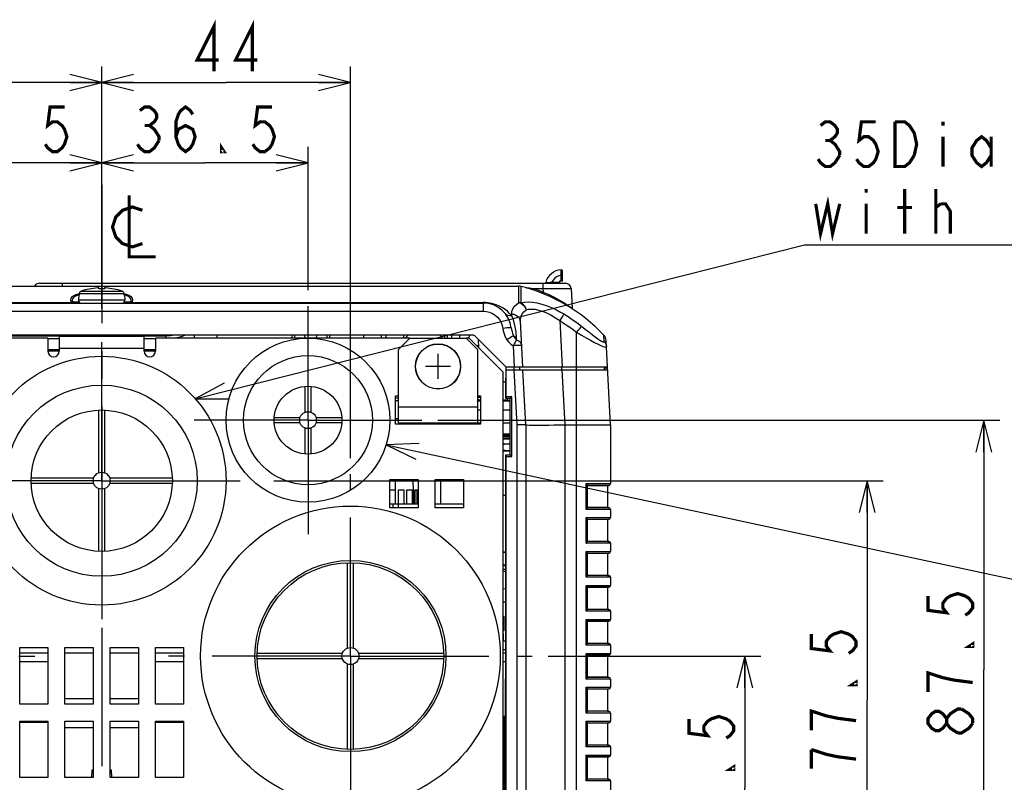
# Model space of a CAD drawing. Extents: x 27 to 410, y 32 to 287.
# Tile 3 of 30: x 79 to 141, y 70 to 117. Entities that reach past the tile are written whole.
import ezdxf

# ---------------------------------------------------------------- set-up
doc = ezdxf.new("R2010")
doc.units = 0
doc.header["$LTSCALE"] = 23.1
doc.linetypes.add('CENTER', pattern=[0.6, 0.375, -0.075, 0.075, -0.075])
doc.layers.get('0').update_dxf_attribs({"linetype": 'CONTINUOUS'})
for name, color, linetype in [('ALL_CURVE', 7, 'CONTINUOUS'), ('ALL_DIM', 7, 'CONTINUOUS'), ('ALL_NOTE', 7, 'CONTINUOUS'), ('DEFAULT_1', 7, 'CENTER')]:
    doc.layers.add(name, color=color, linetype=linetype)
doc.dimstyles.get("Standard").update_dxf_attribs({"dimtxt": 2.5, "dimasz": 2.5, "dimexe": 1.25, "dimexo": 0.625, "dimtad": 1, "dimcen": 2.5, "dimazin": 3, "dimtfac": 1, "dimtmove": 0, "dimatfit": 3})

# ---------------------------------------------------------------- blocks, each defined once
blk = doc.blocks.new('_OPEN')
at = {"color": 0, "linetype": 'BYBLOCK'}
for p, q in [((0, 0), (-1, 0.25)), ((-1, -0.25), (0, 0)), ((-1, 0), (0, 0))]:
    blk.add_line(p, q, dxfattribs=at)
blk = doc.blocks.new('*D12')
at = {"layer": 'ALL_DIM', "color": 2, "linetype": 'CONTINUOUS'}
for p, q in [((71.576, 100.367), (71.576, 109.339)), ((84.497, 99.235), (84.497, 109.339)), ((71.576, 108.339), (78.037, 108.339)), ((84.497, 108.339), (78.037, 108.339))]:
    blk.add_line(p, q, dxfattribs=at)
at = {"layer": 'ALL_DIM', "color": 2, "linetype": 'CONTINUOUS', "xscale": 2, "yscale": 2, "zscale": 2, "rotation": 180}
blk.add_blockref('_OPEN', (71.576, 108.339), dxfattribs=at)
at = {"layer": 'ALL_DIM', "color": 2, "linetype": 'CONTINUOUS', "xscale": 2, "yscale": 2, "zscale": 2}
blk.add_blockref('_OPEN', (84.497, 108.339), dxfattribs=at)
blk = doc.blocks.new('*D13')
at = {"layer": 'ALL_DIM', "color": 2, "linetype": 'CONTINUOUS'}
for p, q in [((84.497, 99.235), (84.497, 109.339)), ((97.418, 100.367), (97.418, 109.339)), ((84.497, 108.339), (90.958, 108.339)), ((97.418, 108.339), (90.958, 108.339))]:
    blk.add_line(p, q, dxfattribs=at)
at = {"layer": 'ALL_DIM', "color": 2, "linetype": 'CONTINUOUS', "xscale": 2, "yscale": 2, "zscale": 2, "rotation": 180}
blk.add_blockref('_OPEN', (84.497, 108.339), dxfattribs=at)
at = {"layer": 'ALL_DIM', "color": 2, "linetype": 'CONTINUOUS', "xscale": 2, "yscale": 2, "zscale": 2}
blk.add_blockref('_OPEN', (97.418, 108.339), dxfattribs=at)
blk = doc.blocks.new('*D14')
at = {"layer": 'ALL_DIM', "color": 2, "linetype": 'CONTINUOUS'}
for p, q in [((68.921, 89.854), (68.921, 114.375)), ((84.497, 99.235), (84.497, 114.375)), ((68.921, 113.375), (76.709, 113.375)), ((84.497, 113.375), (76.709, 113.375))]:
    blk.add_line(p, q, dxfattribs=at)
at = {"layer": 'ALL_DIM', "color": 2, "linetype": 'CONTINUOUS', "xscale": 2, "yscale": 2, "zscale": 2, "rotation": 180}
blk.add_blockref('_OPEN', (68.921, 113.375), dxfattribs=at)
at = {"layer": 'ALL_DIM', "color": 2, "linetype": 'CONTINUOUS', "xscale": 2, "yscale": 2, "zscale": 2}
blk.add_blockref('_OPEN', (84.497, 113.375), dxfattribs=at)
blk = doc.blocks.new('*D15')
at = {"layer": 'ALL_DIM', "color": 2, "linetype": 'CONTINUOUS'}
for p, q in [((84.497, 99.235), (84.497, 114.375)), ((100.073, 89.854), (100.073, 114.375)), ((84.497, 113.375), (92.285, 113.375)), ((100.073, 113.375), (92.285, 113.375))]:
    blk.add_line(p, q, dxfattribs=at)
at = {"layer": 'ALL_DIM', "color": 2, "linetype": 'CONTINUOUS', "xscale": 2, "yscale": 2, "zscale": 2, "rotation": 180}
blk.add_blockref('_OPEN', (84.497, 113.375), dxfattribs=at)
at = {"layer": 'ALL_DIM', "color": 2, "linetype": 'CONTINUOUS', "xscale": 2, "yscale": 2, "zscale": 2}
blk.add_blockref('_OPEN', (100.073, 113.375), dxfattribs=at)
blk = doc.blocks.new('*D17')
at = {"layer": 'ALL_DIM', "color": 2, "linetype": 'CONTINUOUS'}
for p, q in [((112.454, 77.473), (125.773, 77.473)), ((124.773, 77.473), (124.773, 69.224)), ((124.773, 60.976), (124.773, 69.224)), ((116.295, 60.976), (125.773, 60.976))]:
    blk.add_line(p, q, dxfattribs=at)
at = {"layer": 'ALL_DIM', "color": 2, "linetype": 'CONTINUOUS', "xscale": 2, "yscale": 2, "zscale": 2}
for p, rotation in [((124.773, 77.473), 90), ((124.773, 60.976), 270)]:
    blk.add_blockref('_OPEN', p, dxfattribs=dict(at, rotation=rotation))
blk = doc.blocks.new('*D18')
at = {"layer": 'ALL_DIM', "color": 2, "linetype": 'CONTINUOUS'}
for p, q in [((95.285, 88.447), (133.436, 88.447)), ((132.436, 88.447), (132.436, 74.711)), ((132.436, 60.976), (132.436, 74.711)), ((116.295, 60.976), (133.436, 60.976))]:
    blk.add_line(p, q, dxfattribs=at)
at = {"layer": 'ALL_DIM', "color": 2, "linetype": 'CONTINUOUS', "xscale": 2, "yscale": 2, "zscale": 2}
for p, rotation in [((132.436, 88.447), 90), ((132.436, 60.976), 270)]:
    blk.add_blockref('_OPEN', p, dxfattribs=dict(at, rotation=rotation))
blk = doc.blocks.new('*D19')
at = {"layer": 'ALL_DIM', "color": 2, "linetype": 'CONTINUOUS'}
for p, q in [((105.551, 92.234), (140.737, 92.234)), ((139.737, 92.234), (139.737, 76.605)), ((139.737, 60.976), (139.737, 76.605)), ((116.295, 60.976), (140.737, 60.976))]:
    blk.add_line(p, q, dxfattribs=at)
at = {"layer": 'ALL_DIM', "color": 2, "linetype": 'CONTINUOUS', "xscale": 2, "yscale": 2, "zscale": 2}
for p, rotation in [((139.737, 92.234), 90), ((139.737, 60.976), 270)]:
    blk.add_blockref('_OPEN', p, dxfattribs=dict(at, rotation=rotation))

msp = doc.modelspace()

# ---------------------------------------------------------------- linework, layer by layer
at = {"color": 7, "linetype": 'CONTINUOUS'}
for p, q in [((113.273, 101.547), (113.272, 101.648)), ((113.277, 100.943), (113.277, 101.299)), ((113.348, 100.943), (113.348, 101.577)), ((58.367, 100.624), (110.627, 100.624)), ((80.603, 100.801), (113.543, 100.801)), ((82.019, 100.801), (82.019, 100.624)), ((84.32, 100.447), (84.32, 100.507)), ((84.674, 100.507), (84.674, 100.447)), ((110.627, 99.595), (110.627, 100.624)), ((110.758, 99.58), (110.758, 100.608)), ((111.088, 100.518), (111.157, 100.518)), ((111.157, 100.497), (111.157, 100.518)), ((112.129, 100.801), (112.129, 100.466)), ((112.684, 100.801), (112.684, 100.87)), ((112.684, 100.87), (113.173, 100.87)), ((113.174, 100.943), (113.172, 100.801)), ((113.348, 100.943), (113.174, 100.943)), ((83.084, 100.079), (83.021, 100.062)), ((83.071, 100.058), (83.045, 99.755)), ((83.082, 100.058), (83.071, 100.058)), ((83.091, 100.156), (83.082, 100.058)), ((83.091, 100.156), (85.903, 100.156)), ((83.213, 100.309), (85.781, 100.309)), ((85.912, 100.058), (85.903, 100.156)), ((86.055, 100.108), (85.904, 100.148)), ((85.973, 100.062), (85.91, 100.079)), ((85.923, 100.058), (85.912, 100.058)), ((85.923, 100.058), (85.949, 99.755)), ((111.519, 100.471), (111.539, 100.466)), ((111.539, 100.466), (112.129, 100.466)), ((112.129, 100.466), (112.141, 100.245)), ((113.897, 100.466), (113.96, 99.25)), ((60.602, 99.593), (82.639, 99.593)), ((60.602, 99.562), (108.392, 99.562)), ((82.639, 99.593), (82.687, 99.576)), ((82.687, 99.576), (82.742, 99.566)), ((82.769, 99.614), (82.697, 99.614)), ((83.105, 99.614), (82.769, 99.614)), ((83.045, 99.755), (85.949, 99.755)), ((86.225, 99.614), (85.889, 99.614)), ((86.223, 99.565), (86.234, 99.567)), ((86.297, 99.614), (86.225, 99.614)), ((86.252, 99.566), (86.307, 99.576)), ((86.307, 99.576), (86.355, 99.593)), ((86.355, 99.593), (108.392, 99.593)), ((108.392, 99.593), (108.392, 99.059)), ((60.602, 99.059), (108.392, 99.059)), ((110.183, 98.761), (110.178, 98.873)), ((110.708, 98.423), (110.858, 95.562)), ((113.18, 98.466), (113.332, 95.562)), ((107.782, 97.544), (61.212, 97.544)), ((83.011, 97.5), (74.408, 97.5)), ((83.01, 97.544), (83.011, 97.474)), ((85.984, 97.544), (85.983, 97.474)), ((88.522, 97.5), (85.983, 97.5)), ((88.522, 97.544), (88.522, 97.367)), ((90.294, 97.544), (90.297, 97.367)), ((91.71, 97.544), (91.713, 97.367)), ((96.4, 97.544), (96.397, 97.367)), ((96.577, 97.544), (96.574, 97.367)), ((97.231, 97.367), (97.225, 97.544)), ((97.959, 97.367), (97.965, 97.544)), ((98.616, 97.367), (98.613, 97.544)), ((98.793, 97.367), (98.79, 97.544)), ((100.887, 97.544), (100.889, 97.367)), ((101.995, 97.544), (101.994, 97.367)), ((102.293, 97.544), (102.294, 97.367)), ((103.401, 97.544), (103.399, 97.367)), ((103.684, 97.544), (103.507, 97.367)), ((105.843, 97.367), (105.666, 97.544)), ((105.958, 97.544), (105.955, 97.367)), ((106.135, 97.544), (106.132, 97.367)), ((106.394, 97.544), (106.397, 97.367)), ((106.927, 97.367), (106.93, 97.544)), ((107.517, 97.358), (107.523, 97.544)), ((109.808, 95.562), (107.857, 97.513)), ((114.233, 36.149), (114.233, 97.734)), ((115.958, 97.165), (115.937, 97.557)), ((81.842, 97.333), (81.134, 97.333)), ((87.86, 97.333), (87.152, 97.333)), ((103.79, 97.367), (103.082, 96.659)), ((103.79, 97.367), (107.33, 97.367)), ((108.038, 96.659), (107.33, 97.367)), ((107.967, 96.907), (108.088, 96.907)), ((108.038, 96.836), (108.089, 96.836)), ((108.081, 97.289), (108.09, 96.784)), ((110.258, 96.894), (110.328, 95.562)), ((110.475, 97.263), (110.472, 97.393)), ((116.357, 91.951), (116.081, 97.221)), ((81.842, 96.636), (81.134, 96.636)), ((81.842, 96.55), (81.134, 96.55)), ((87.86, 96.636), (87.152, 96.636)), ((87.86, 96.55), (87.152, 96.55)), ((103.082, 92.057), (103.082, 96.659)), ((108.038, 96.659), (108.038, 92.057)), ((109.808, 95.562), (109.808, 94.925)), ((109.808, 95.562), (116.168, 95.562)), ((109.808, 95.385), (109.816, 95.385)), ((109.812, 95.385), (109.812, 94.854)), ((109.819, 93.686), (109.819, 95.385)), ((109.819, 95.385), (116.177, 95.385)), ((110.312, 95.562), (110.312, 95.385)), ((110.516, 91.937), (110.335, 95.385)), ((110.666, 95.562), (110.666, 95.385)), ((111.047, 91.951), (110.867, 95.385)), ((113.321, 95.385), (113.321, 95.562)), ((113.522, 91.951), (113.342, 95.385)), ((115.976, 95.562), (115.976, 95.385)), ((115.986, 95.385), (115.98, 95.491)), ((116.172, 95.491), (115.98, 95.491)), ((97.241, 92.735), (97.241, 94.351)), ((97.595, 94.351), (97.595, 92.735)), ((109.8, 94.606), (109.631, 94.606)), ((109.799, 93.587), (109.8, 94.854)), ((109.8, 94.854), (109.812, 94.854)), ((109.812, 94.925), (109.808, 94.925)), ((103.082, 93.613), (102.905, 93.613)), ((103.082, 93.438), (102.905, 93.438)), ((108.215, 93.65), (108.038, 93.65)), ((108.215, 93.491), (108.038, 93.518)), ((108.038, 93.456), (108.215, 93.456)), ((109.631, 93.509), (109.914, 93.509)), ((109.631, 93.456), (110.074, 93.456)), ((109.819, 93.686), (109.799, 93.587)), ((110.074, 93.587), (109.799, 93.587)), ((110.173, 93.686), (109.819, 93.686)), ((109.914, 93.587), (109.914, 93.509)), ((110.07, 90.072), (110.074, 93.587)), ((110.173, 93.686), (110.074, 93.587)), ((110.173, 89.969), (110.173, 93.686)), ((84.32, 88.947), (84.32, 92.868)), ((84.674, 92.868), (84.674, 88.947)), ((108.038, 93.049), (103.082, 93.049)), ((95.301, 92.411), (96.917, 92.411)), ((96.917, 92.057), (95.301, 92.057)), ((97.919, 92.411), (99.535, 92.411)), ((99.535, 92.057), (97.919, 92.057)), ((102.905, 92.341), (103.082, 92.341)), ((103.082, 92.057), (108.215, 92.057)), ((103.91, 91.987), (103.908, 92.057)), ((103.936, 91.987), (103.935, 92.057)), ((104.126, 92.057), (104.126, 91.987)), ((108.056, 92.057), (108.056, 91.987)), ((109.631, 92.057), (110.072, 92.057)), ((111.047, 91.951), (110.516, 91.937)), ((110.516, 66.286), (110.516, 91.937)), ((111.047, 91.951), (111.047, 66.463)), ((113.525, 36.156), (113.525, 91.951)), ((113.525, 91.951), (116.357, 91.951)), ((116.357, 91.951), (116.357, 88.261)), ((97.241, 90.118), (97.241, 91.734)), ((97.595, 91.734), (97.595, 90.118)), ((109.631, 91.385), (110.072, 91.385)), ((109.631, 91.316), (110.072, 91.316)), ((110.071, 91.276), (109.631, 91.276)), ((110.071, 91.221), (109.631, 91.221)), ((110.071, 91.11), (109.631, 91.11)), ((110.071, 91.054), (109.631, 91.054)), ((109.631, 90.761), (110.071, 90.761)), ((110.07, 90.292), (109.631, 90.292)), ((109.798, 87.536), (109.799, 90.072)), ((109.819, 89.969), (109.799, 90.072)), ((109.799, 90.072), (110.07, 90.072)), ((110.173, 89.969), (110.07, 90.072)), ((109.819, 67.348), (109.819, 89.969)), ((109.819, 89.969), (110.173, 89.969)), ((80.076, 88.624), (83.996, 88.624)), ((83.996, 88.27), (80.076, 88.27)), ((84.998, 88.624), (88.919, 88.624)), ((88.919, 88.27), (84.998, 88.27)), ((102.905, 86.995), (102.905, 88.517)), ((104.041, 86.995), (104.001, 88.517)), ((105.726, 86.995), (105.726, 88.517)), ((114.835, 86.65), (114.835, 88.261)), ((114.835, 88.261), (116.357, 88.261)), ((84.32, 84.025), (84.32, 87.946)), ((84.674, 87.946), (84.674, 84.025)), ((102.551, 87.88), (102.905, 87.88)), ((103.082, 86.747), (103.082, 87.88)), ((103.082, 87.88), (103.436, 87.88)), ((103.436, 86.995), (103.436, 87.88)), ((103.613, 86.995), (103.613, 87.88)), ((103.613, 87.88), (103.967, 87.88)), ((103.967, 86.995), (103.967, 87.88)), ((104.018, 87.88), (104.038, 87.88)), ((104.038, 87.105), (104.038, 87.88)), ((104.124, 86.995), (104.124, 87.88)), ((104.124, 87.88), (104.321, 87.88)), ((104.259, 86.995), (104.259, 87.88)), ((114.908, 88.155), (116.26, 88.155)), ((114.911, 86.751), (114.911, 88.16)), ((116.18, 88.148), (114.911, 88.148)), ((116.26, 88.155), (116.18, 88.148)), ((116.18, 88.148), (116.18, 86.763)), ((102.551, 86.995), (104.321, 86.995)), ((102.728, 86.995), (102.728, 86.747)), ((105.383, 86.995), (107.153, 86.995)), ((109.631, 87.536), (109.798, 87.536)), ((109.808, 87.526), (109.631, 87.526)), ((109.798, 87.536), (109.808, 87.526)), ((109.808, 83.986), (109.808, 87.526)), ((116.357, 86.65), (114.835, 86.65)), ((116.26, 86.756), (114.908, 86.756)), ((116.18, 86.763), (114.911, 86.763)), ((116.18, 86.763), (116.26, 86.756)), ((116.357, 86.65), (116.357, 86.137)), ((114.835, 84.526), (114.835, 86.137)), ((114.835, 86.137), (116.357, 86.137)), ((114.908, 86.031), (116.26, 86.031)), ((114.911, 84.627), (114.911, 86.036)), ((116.18, 86.024), (114.911, 86.024)), ((116.26, 86.031), (116.18, 86.024)), ((116.18, 86.024), (116.18, 84.639)), ((116.357, 84.526), (114.835, 84.526)), ((116.26, 84.632), (114.908, 84.632)), ((116.18, 84.639), (114.911, 84.639)), ((116.18, 84.639), (116.26, 84.632)), ((116.357, 84.526), (116.357, 84.013)), ((109.631, 83.986), (109.808, 83.986)), ((109.631, 83.975), (109.797, 83.975)), ((109.794, 67.348), (109.797, 83.975)), ((109.808, 83.986), (109.797, 83.975)), ((114.835, 82.402), (114.835, 84.013)), ((114.835, 84.013), (116.357, 84.013)), ((114.908, 83.907), (116.26, 83.907)), ((114.911, 82.503), (114.911, 83.912)), ((116.18, 83.9), (114.911, 83.9)), ((116.26, 83.907), (116.18, 83.9)), ((116.18, 83.9), (116.18, 82.515)), ((99.896, 77.973), (99.896, 83.311)), ((100.25, 83.311), (100.25, 77.973)), ((109.631, 83.172), (109.797, 83.172)), ((109.631, 83.137), (109.797, 83.137)), ((109.797, 82.889), (109.631, 82.889)), ((109.784, 82.889), (109.786, 82.756)), ((116.357, 82.402), (114.835, 82.402)), ((116.26, 82.508), (114.908, 82.508)), ((116.18, 82.515), (114.911, 82.515)), ((116.18, 82.515), (116.26, 82.508)), ((116.357, 82.402), (116.357, 81.889)), ((109.631, 81.682), (109.797, 81.704)), ((114.835, 80.278), (114.835, 81.889)), ((114.835, 81.889), (116.357, 81.889)), ((114.908, 81.783), (116.26, 81.783)), ((114.911, 80.379), (114.911, 81.788)), ((116.18, 81.776), (114.911, 81.776)), ((116.26, 81.783), (116.18, 81.776)), ((116.18, 81.776), (116.18, 80.391)), ((109.797, 80.836), (109.631, 80.836)), ((116.357, 80.278), (114.835, 80.278)), ((116.26, 80.384), (114.908, 80.384)), ((116.18, 80.391), (114.911, 80.391)), ((116.18, 80.391), (116.26, 80.384)), ((116.357, 80.278), (116.357, 79.765)), ((109.631, 79.982), (109.673, 79.951)), ((109.673, 79.951), (109.673, 79.066)), ((114.835, 78.154), (114.835, 79.765)), ((114.835, 79.765), (116.357, 79.765)), ((114.908, 79.659), (116.26, 79.659)), ((114.911, 78.255), (114.911, 79.664)), ((116.18, 79.652), (114.911, 79.652)), ((116.26, 79.659), (116.18, 79.652)), ((116.18, 79.652), (116.18, 78.267)), ((109.673, 79.066), (109.631, 79.035)), ((109.631, 78.889), (109.666, 78.889)), ((109.631, 78.428), (109.796, 78.428)), ((109.666, 78.428), (109.666, 78.889)), ((109.796, 77.862), (109.631, 77.862)), ((116.357, 78.154), (114.835, 78.154)), ((116.26, 78.26), (114.908, 78.26)), ((116.18, 78.267), (114.911, 78.267)), ((116.18, 78.267), (116.26, 78.26)), ((116.357, 78.154), (116.357, 77.641)), ((81.134, 77.65), (79.364, 77.65)), ((81.134, 77.119), (79.364, 77.119)), ((83.966, 77.65), (82.196, 77.65)), ((86.798, 77.65), (85.028, 77.65)), ((89.63, 77.65), (87.86, 77.65)), ((89.63, 77.119), (87.86, 77.119)), ((94.235, 77.65), (99.572, 77.65)), ((99.572, 77.296), (94.235, 77.296)), ((100.574, 77.65), (105.911, 77.65)), ((105.911, 77.296), (100.574, 77.296)), ((109.796, 77.65), (109.631, 77.65)), ((109.796, 77.119), (109.631, 77.119)), ((114.835, 76.03), (114.835, 77.641)), ((114.835, 77.641), (116.357, 77.641)), ((114.908, 77.535), (116.26, 77.535)), ((114.911, 76.131), (114.911, 77.54)), ((116.18, 77.528), (114.911, 77.528)), ((116.26, 77.535), (116.18, 77.528)), ((116.18, 77.528), (116.18, 76.143)), ((99.896, 71.634), (99.896, 76.972)), ((100.25, 76.972), (100.25, 71.634)), ((116.357, 76.03), (114.835, 76.03)), ((116.26, 76.136), (114.908, 76.136)), ((116.18, 76.143), (114.911, 76.143)), ((116.18, 76.143), (116.26, 76.136)), ((116.357, 76.03), (116.357, 75.517)), ((114.835, 73.906), (114.835, 75.517)), ((114.835, 75.517), (116.357, 75.517)), ((114.908, 75.411), (116.26, 75.411)), ((114.911, 74.007), (114.911, 75.416)), ((116.18, 75.404), (114.911, 75.404)), ((116.26, 75.411), (116.18, 75.404)), ((116.18, 75.404), (116.18, 74.019)), ((82.373, 74.818), (83.966, 74.818)), ((85.028, 74.818), (86.621, 74.818)), ((116.26, 74.012), (114.908, 74.012)), ((116.18, 74.019), (114.911, 74.019)), ((116.18, 74.019), (116.26, 74.012)), ((109.795, 73.685), (109.631, 73.685)), ((109.754, 73.693), (109.651, 73.688)), ((109.707, 72.989), (109.707, 73.685)), ((109.795, 73.696), (109.754, 73.693)), ((116.357, 73.906), (114.835, 73.906)), ((114.835, 71.782), (114.835, 73.393)), ((114.835, 73.393), (116.357, 73.393)), ((116.357, 73.906), (116.357, 73.393)), ((79.364, 73.337), (81.134, 73.337)), ((83.966, 72.989), (82.195, 72.989)), ((86.799, 72.989), (85.028, 72.989)), ((87.86, 73.337), (89.63, 73.337)), ((109.707, 72.989), (109.631, 72.989)), ((109.697, 67.522), (109.707, 72.989)), ((109.795, 72.989), (109.707, 72.989)), ((114.908, 73.287), (116.26, 73.287)), ((114.911, 71.883), (114.911, 73.292)), ((116.18, 73.28), (114.911, 73.28)), ((116.26, 73.287), (116.18, 73.28)), ((116.18, 73.28), (116.18, 71.895)), ((116.357, 71.782), (114.835, 71.782)), ((116.26, 71.888), (114.908, 71.888)), ((116.18, 71.895), (114.911, 71.895)), ((116.18, 71.895), (116.26, 71.888)), ((116.357, 71.782), (116.357, 71.269)), ((114.835, 69.658), (114.835, 71.269)), ((114.835, 71.269), (116.357, 71.269)), ((114.908, 71.163), (116.26, 71.163)), ((114.911, 69.759), (114.911, 71.168)), ((116.18, 71.156), (114.911, 71.156)), ((116.26, 71.163), (116.18, 71.156)), ((116.18, 71.156), (116.18, 69.771)), ((83.883, 69.862), (83.896, 70.357)), ((83.896, 70.357), (83.966, 70.357)), ((85.028, 70.357), (85.098, 70.357)), ((85.098, 70.357), (85.111, 69.862)), ((116.26, 69.764), (114.908, 69.764)), ((116.18, 69.771), (114.911, 69.771)), ((116.18, 69.771), (116.26, 69.764)), ((116.357, 69.658), (114.835, 69.658)), ((116.357, 69.658), (116.357, 61.161))]:
    msp.add_line(p, q, dxfattribs=at)
at = {"color": 3, "linetype": 'CONTINUOUS'}
for p, q in [((81.842, 97.474), (81.842, 96.553)), ((87.152, 97.474), (81.842, 97.474)), ((87.152, 96.553), (87.152, 97.474)), ((81.134, 97.367), (65.204, 97.367)), ((81.134, 97.367), (81.134, 96.553)), ((87.86, 97.367), (87.86, 96.553)), ((103.79, 97.367), (87.86, 97.367)), ((107.507, 97.367), (107.33, 97.367)), ((109.631, 95.243), (107.507, 97.367)), ((87.152, 96.73), (81.842, 96.73)), ((109.631, 67.738), (109.631, 95.243)), ((102.905, 91.987), (102.905, 93.757)), ((102.905, 93.757), (103.082, 93.757)), ((108.038, 93.757), (108.215, 93.757)), ((108.215, 93.757), (108.215, 91.987)), ((108.038, 93.438), (108.215, 93.438)), ((109.631, 93.438), (110.074, 93.438)), ((108.038, 92.872), (108.215, 92.872)), ((109.631, 92.872), (110.073, 92.872)), ((108.215, 91.987), (102.905, 91.987)), ((102.551, 86.747), (102.551, 88.517)), ((102.551, 88.517), (104.321, 88.517)), ((104.321, 88.517), (104.321, 86.747)), ((105.383, 86.747), (105.383, 88.517)), ((105.383, 88.517), (107.153, 88.517)), ((107.153, 88.517), (107.153, 86.747)), ((104.321, 86.747), (102.551, 86.747)), ((107.153, 86.747), (105.383, 86.747)), ((79.364, 74.464), (79.364, 78.004)), ((79.364, 78.004), (81.134, 78.004)), ((81.134, 78.004), (81.134, 74.464)), ((82.196, 74.464), (82.196, 78.004)), ((82.196, 78.004), (83.966, 78.004)), ((83.966, 78.004), (83.966, 74.464)), ((85.028, 74.464), (85.028, 78.004)), ((85.028, 78.004), (86.798, 78.004)), ((86.798, 78.004), (86.798, 74.464)), ((87.86, 74.464), (87.86, 78.004)), ((87.86, 78.004), (89.63, 78.004)), ((89.63, 78.004), (89.63, 74.464)), ((81.134, 74.464), (79.364, 74.464)), ((83.966, 74.464), (82.196, 74.464)), ((86.798, 74.464), (85.028, 74.464)), ((89.63, 74.464), (87.86, 74.464)), ((79.364, 69.862), (79.364, 73.402)), ((79.364, 73.402), (81.134, 73.402)), ((81.134, 73.402), (81.134, 69.862)), ((82.196, 69.862), (82.196, 73.402)), ((82.196, 73.402), (83.966, 73.402)), ((83.966, 73.402), (83.966, 69.862)), ((85.028, 69.862), (85.028, 73.402)), ((85.028, 73.402), (86.798, 73.402)), ((86.798, 73.402), (86.798, 69.862)), ((87.86, 69.862), (87.86, 73.402)), ((87.86, 73.402), (89.63, 73.402)), ((89.63, 73.402), (89.63, 69.862)), ((81.134, 69.862), (79.364, 69.862)), ((83.966, 69.862), (82.196, 69.862)), ((86.798, 69.862), (85.028, 69.862)), ((89.63, 69.862), (87.86, 69.862))]:
    msp.add_line(p, q, dxfattribs=at)
at = {"color": 7, "linetype": 'CONTINUOUS'}
for points in [[(113.277, 101.299), (113.128, 101.269), (112.987, 101.207), (112.863, 101.117), (112.76, 101.003), (112.684, 100.87)], [(113.277, 101.299), (113.275, 101.434), (113.273, 101.547)], [(113.277, 101.299), (113.313, 101.299), (113.339, 101.299), (113.348, 101.298)], [(84.32, 100.507), (84.317, 100.508), (84.31, 100.508), (84.299, 100.509), (84.284, 100.508), (84.267, 100.508), (84.249, 100.507)], [(84.745, 100.507), (84.726, 100.508), (84.709, 100.508), (84.694, 100.509), (84.683, 100.508), (84.676, 100.508), (84.674, 100.507)], [(111.157, 100.518), (111.279, 100.513), (111.401, 100.497), (111.519, 100.471)], [(112.304, 100.845), (112.306, 100.845), (112.313, 100.845), (112.324, 100.846), (112.34, 100.846), (112.362, 100.847), (112.392, 100.849), (112.431, 100.851), (112.479, 100.853), (112.537, 100.857), (112.605, 100.863), (112.684, 100.87)], [(83.09, 100.148), (82.939, 100.108), (82.766, 100.041), (82.639, 99.961), (82.562, 99.87)], [(83.021, 100.062), (82.859, 99.995), (82.742, 99.916), (82.674, 99.825)], [(83.213, 100.309), (83.175, 100.291), (83.142, 100.265), (83.117, 100.234), (83.1, 100.197), (83.091, 100.156)], [(85.903, 100.156), (85.895, 100.197), (85.877, 100.234), (85.852, 100.265), (85.819, 100.291), (85.781, 100.309)], [(86.297, 99.614), (86.335, 99.724), (86.32, 99.825), (86.252, 99.916), (86.135, 99.995), (85.973, 100.062)], [(86.42, 99.656), (86.455, 99.767), (86.432, 99.87), (86.355, 99.961), (86.228, 100.041), (86.055, 100.108)], [(111.491, 100.393), (111.494, 100.399), (111.5, 100.415)], [(111.5, 100.415), (111.509, 100.441), (111.519, 100.471)], [(111.511, 100.386), (111.514, 100.392), (111.52, 100.409)], [(111.52, 100.409), (111.529, 100.435), (111.539, 100.466)], [(111.539, 100.466), (111.842, 100.36), (112.141, 100.245)], [(112.108, 100.167), (112.111, 100.173), (112.118, 100.19), (112.128, 100.215), (112.141, 100.245)], [(112.129, 100.466), (112.406, 100.468), (112.675, 100.471), (112.932, 100.472), (113.168, 100.473), (113.379, 100.473), (113.559, 100.473), (113.704, 100.472), (113.81, 100.471), (113.875, 100.468), (113.897, 100.466)], [(112.141, 100.245), (112.446, 100.11), (112.746, 99.965), (113.027, 99.819), (113.279, 99.678), (113.494, 99.55), (113.668, 99.442), (113.799, 99.357), (113.89, 99.297), (113.943, 99.261), (113.96, 99.25)], [(82.562, 99.87), (82.539, 99.767), (82.574, 99.656)], [(82.574, 99.656), (82.586, 99.638), (82.601, 99.621), (82.619, 99.606), (82.639, 99.593)], [(82.697, 99.614), (82.661, 99.639), (82.619, 99.653), (82.574, 99.656)], [(82.721, 99.583), (82.696, 99.592), (82.668, 99.596), (82.639, 99.593)], [(82.674, 99.825), (82.659, 99.724), (82.697, 99.614)], [(82.697, 99.614), (82.7, 99.605), (82.706, 99.597), (82.713, 99.589), (82.721, 99.583)], [(82.721, 99.583), (82.744, 99.572), (82.76, 99.567)], [(86.234, 99.567), (86.25, 99.572), (86.273, 99.583)], [(86.273, 99.583), (86.281, 99.589), (86.289, 99.597), (86.294, 99.605), (86.297, 99.614)], [(86.273, 99.583), (86.299, 99.592), (86.326, 99.596), (86.355, 99.593)], [(86.297, 99.614), (86.333, 99.639), (86.375, 99.653), (86.42, 99.656)], [(86.355, 99.593), (86.375, 99.606), (86.393, 99.621), (86.408, 99.638), (86.42, 99.656)], [(110.183, 98.761), (110.043, 98.915), (109.9, 99.047), (109.753, 99.16), (109.602, 99.259), (109.449, 99.343), (109.295, 99.414), (109.14, 99.472), (108.984, 99.518), (108.827, 99.553), (108.674, 99.576), (108.529, 99.589), (108.392, 99.593)], [(110.178, 98.873), (110.189, 99.043), (110.24, 99.203), (110.333, 99.35), (110.463, 99.481), (110.627, 99.595)], [(110.627, 99.595), (110.747, 99.555), (110.858, 99.482), (110.953, 99.383), (111.026, 99.264), (111.071, 99.134)], [(110.627, 99.595), (110.671, 99.594), (110.715, 99.588), (110.758, 99.58)], [(110.758, 99.58), (110.967, 99.62), (111.204, 99.632), (111.467, 99.615), (111.755, 99.57), (112.065, 99.494), (112.384, 99.391), (112.696, 99.268), (112.985, 99.133), (113.238, 99), (113.444, 98.881)], [(111.071, 99.134), (111.054, 99.215), (111.029, 99.286), (111, 99.346), (110.969, 99.396), (110.937, 99.439), (110.906, 99.474), (110.875, 99.503), (110.845, 99.527), (110.816, 99.548), (110.787, 99.565), (110.758, 99.58)], [(108.392, 99.059), (108.59, 99.043), (108.783, 98.996), (108.966, 98.918), (109.134, 98.812), (109.283, 98.681), (109.41, 98.527), (109.51, 98.355), (109.581, 98.169), (109.621, 97.974)], [(110.183, 98.761), (110.063, 98.756), (109.949, 98.779), (109.85, 98.829), (109.77, 98.903)], [(110.178, 98.873), (110.311, 98.859), (110.436, 98.815), (110.544, 98.745), (110.629, 98.651), (110.685, 98.542), (110.708, 98.423)], [(110.472, 97.393), (110.448, 97.753), (110.399, 98.069), (110.334, 98.341), (110.26, 98.57), (110.183, 98.761)], [(110.708, 98.423), (110.715, 98.59), (110.756, 98.748), (110.831, 98.892), (110.937, 99.021), (111.071, 99.134)], [(111.071, 99.134), (111.234, 99.174), (111.42, 99.187), (111.626, 99.172), (111.852, 99.129), (112.095, 99.057), (112.346, 98.958), (112.591, 98.839), (112.819, 98.709), (113.018, 98.581), (113.18, 98.466)], [(113.444, 98.881), (113.415, 98.841), (113.372, 98.774), (113.315, 98.685), (113.25, 98.58), (113.18, 98.466)], [(113.444, 98.881), (113.698, 98.723), (113.968, 98.544), (114.253, 98.341), (114.551, 98.113)], [(113.18, 98.466), (113.421, 98.315), (113.678, 98.145), (113.949, 97.951), (114.233, 97.734)], [(114.551, 98.113), (114.518, 98.078), (114.465, 98.017), (114.397, 97.936), (114.318, 97.839), (114.233, 97.734)], [(114.551, 98.113), (114.782, 97.931), (115.005, 97.756), (115.214, 97.594), (115.401, 97.451), (115.562, 97.333), (115.693, 97.242), (115.794, 97.179), (115.869, 97.142), (115.92, 97.128), (115.95, 97.135), (115.958, 97.165)], [(89.059, 97.544), (88.797, 97.511), (88.522, 97.5)], [(89.735, 97.544), (89.533, 97.476), (89.303, 97.416), (89.084, 97.376), (89.017, 97.367)], [(110.148, 98.013), (110.13, 98.017), (110.077, 98.017), (109.993, 98.013), (109.884, 98.003), (109.757, 97.99), (109.621, 97.974)], [(109.621, 97.974), (109.648, 97.817), (109.694, 97.644), (109.767, 97.457), (109.877, 97.257)], [(110.285, 97.511), (110.234, 97.483), (110.164, 97.441), (110.077, 97.387), (109.98, 97.325), (109.877, 97.257)], [(110.148, 98.013), (110.165, 97.902), (110.191, 97.78), (110.229, 97.649), (110.285, 97.511)], [(110.285, 97.511), (110.344, 97.408), (110.408, 97.326), (110.475, 97.263)], [(110.472, 97.393), (110.371, 97.443), (110.285, 97.511)], [(114.233, 97.734), (114.542, 97.561), (114.84, 97.394), (115.116, 97.24), (115.365, 97.105), (115.577, 96.993), (115.75, 96.908), (115.883, 96.849), (115.982, 96.814), (116.049, 96.802), (116.089, 96.81), (116.101, 96.839)], [(109.877, 97.257), (109.995, 97.107), (110.123, 96.986), (110.258, 96.894)], [(110.475, 97.263), (110.433, 97.195), (110.381, 97.107), (110.321, 97.004), (110.258, 96.894)], [(110.788, 96.894), (110.774, 96.899), (110.735, 96.903), (110.672, 96.905), (110.588, 96.905), (110.487, 96.903), (110.375, 96.899), (110.258, 96.894)], [(110.475, 97.263), (110.56, 97.226), (110.635, 97.176), (110.697, 97.116), (110.744, 97.047), (110.775, 96.972), (110.788, 96.894)], [(115.958, 97.165), (116.032, 97.068), (116.08, 96.957), (116.101, 96.839)], [(111.047, 91.951), (111.072, 91.943), (111.147, 91.936), (111.271, 91.93), (111.44, 91.926), (111.652, 91.925), (111.903, 91.925), (112.185, 91.926), (112.497, 91.93), (112.827, 91.936), (113.172, 91.943), (113.522, 91.951)], [(110.071, 90.742), (109.974, 90.75), (109.771, 90.734), (109.631, 90.697)], [(109.631, 90.386), (109.771, 90.35), (109.974, 90.334), (110.07, 90.341)], [(114.835, 88.261), (114.853, 88.242), (114.87, 88.223), (114.885, 88.204), (114.898, 88.187), (114.907, 88.172), (114.911, 88.161), (114.911, 88.16)], [(114.835, 86.65), (114.853, 86.669), (114.87, 86.688), (114.885, 86.707), (114.898, 86.724), (114.907, 86.738), (114.911, 86.75), (114.911, 86.751)], [(114.835, 86.137), (114.853, 86.118), (114.87, 86.099), (114.885, 86.08), (114.898, 86.063), (114.907, 86.048), (114.911, 86.037), (114.911, 86.036)], [(114.835, 84.526), (114.853, 84.545), (114.87, 84.564), (114.885, 84.583), (114.898, 84.6), (114.907, 84.614), (114.911, 84.626), (114.911, 84.627)], [(114.835, 84.013), (114.853, 83.994), (114.87, 83.975), (114.885, 83.956), (114.898, 83.939), (114.907, 83.924), (114.911, 83.913), (114.911, 83.912)], [(114.835, 82.402), (114.853, 82.421), (114.87, 82.44), (114.885, 82.459), (114.898, 82.476), (114.907, 82.49), (114.911, 82.502), (114.911, 82.503)], [(114.835, 81.889), (114.853, 81.87), (114.87, 81.851), (114.885, 81.832), (114.898, 81.815), (114.907, 81.8), (114.911, 81.789), (114.911, 81.788)], [(114.835, 80.278), (114.853, 80.297), (114.87, 80.316), (114.885, 80.335), (114.898, 80.352), (114.907, 80.366), (114.911, 80.378), (114.911, 80.379)], [(114.835, 79.765), (114.853, 79.746), (114.87, 79.727), (114.885, 79.708), (114.898, 79.691), (114.907, 79.676), (114.911, 79.665), (114.911, 79.664)], [(114.835, 78.154), (114.853, 78.173), (114.87, 78.192), (114.885, 78.211), (114.898, 78.228), (114.907, 78.242), (114.911, 78.254), (114.911, 78.255)], [(114.835, 77.641), (114.853, 77.622), (114.87, 77.603), (114.885, 77.584), (114.898, 77.567), (114.907, 77.552), (114.911, 77.541), (114.911, 77.54)], [(114.835, 76.03), (114.853, 76.049), (114.87, 76.068), (114.885, 76.087), (114.898, 76.104), (114.907, 76.118), (114.911, 76.13), (114.911, 76.131)], [(114.835, 75.517), (114.853, 75.498), (114.87, 75.479), (114.885, 75.46), (114.898, 75.443), (114.907, 75.428), (114.911, 75.417), (114.911, 75.416)], [(114.835, 73.906), (114.853, 73.925), (114.87, 73.944), (114.885, 73.963), (114.898, 73.98), (114.907, 73.994), (114.911, 74.006), (114.911, 74.007)], [(114.835, 73.393), (114.853, 73.374), (114.87, 73.355), (114.885, 73.336), (114.898, 73.319), (114.907, 73.304), (114.911, 73.293), (114.911, 73.292)], [(114.835, 71.782), (114.853, 71.801), (114.87, 71.82), (114.885, 71.839), (114.898, 71.856), (114.907, 71.87), (114.911, 71.882), (114.911, 71.883)], [(114.835, 71.269), (114.853, 71.25), (114.87, 71.231), (114.885, 71.212), (114.898, 71.195), (114.907, 71.18), (114.911, 71.169), (114.911, 71.168)], [(114.835, 69.658), (114.853, 69.677), (114.87, 69.696), (114.885, 69.715), (114.898, 69.732), (114.907, 69.746), (114.911, 69.758), (114.911, 69.759)]]:
    msp.add_lwpolyline(points, dxfattribs=at)
for centre, radius in [((97.418, 92.234), 5.133), ((105.56, 95.597), 1.416), ((105.56, 95.597), 1.402), ((84.497, 88.447), 7.788), ((97.418, 92.234), 4.039), ((84.497, 88.447), 5.984), ((97.418, 92.234), 2.124), ((84.497, 88.447), 4.425), ((97.418, 92.234), 0.531), ((84.497, 88.447), 0.531), ((100.073, 77.473), 9.381), ((100.073, 77.473), 5.984), ((100.073, 77.473), 5.841), ((100.073, 77.473), 0.531)]:
    msp.add_circle(centre, radius, dxfattribs=at)
for centre, radius, start, end in [((113.348, 100.571), 1.08, 94.0243, 165.30161), ((113.277, 101.577), 0.0708, 0.07761, 94.02076), ((113.277, 101.578), 0.0708, 359.97959, 94.02764), ((80.603, 100.447), 0.354, 90.00043, 149.78389), ((84.497, 96.399), 4.115, 93.452, 108.18524), ((84.497, 96.399), 4.115, 71.81476, 86.548), ((110.627, 100.093), 0.531, 75.70465, 90), ((108.1, 90.174), 10.768, 43.29141, 75.70465), ((112.201, 100.872), 0.106, 317.68797, 345.30125), ((112.201, 100.872), 0.106, 317.66998, 345.29453), ((113.543, 100.447), 0.354, 3, 90), ((84.497, 96.399), 4.052, 87.49616, 92.50384), ((83.221, 99.739), 0.177, 175, 270), ((85.773, 99.739), 0.177, 270, 5), ((108.392, 97.792), 1.77, 7.1532, 90.00202), ((114.049, 99.255), 0.0885, 183, 236.77056), ((107.782, 97.438), 0.106, 45, 90), ((115.551, 97.193), 0.531, 3, 43.29141), ((116.251, 88.261), 0.106, 275, 360), ((116.251, 86.65), 0.106, 0, 85), ((116.251, 86.137), 0.106, 275, 360), ((116.251, 84.526), 0.106, 0, 85), ((116.251, 84.013), 0.106, 275, 360), ((110.162, 79.42), 3.363, 96.23258, 99.10091), ((116.251, 82.402), 0.106, 0, 85), ((116.251, 81.889), 0.106, 275, 360), ((116.251, 80.278), 0.106, 0, 85), ((116.251, 79.765), 0.106, 275, 360), ((116.251, 78.154), 0.106, 0, 85), ((116.251, 77.641), 0.106, 275, 360), ((116.251, 76.03), 0.106, 0, 85), ((116.251, 75.517), 0.106, 275, 360), ((82.373, 75.526), 0.708, 255.3831, 270), ((86.621, 75.526), 0.708, 270, 284.61429), ((116.251, 73.906), 0.106, 0, 85), ((109.48, 75.455), 1.77, 276.28416, 280.22086), ((116.251, 73.393), 0.106, 275, 360), ((116.251, 71.782), 0.106, 0, 85), ((116.251, 71.269), 0.106, 275, 360), ((116.251, 69.658), 0.106, 0, 85)]:
    msp.add_arc(centre, radius, start, end, dxfattribs=at)
at = {"color": 3, "linetype": 'CONTINUOUS'}
for centre in [(81.488, 96.553), (87.506, 96.553)]:
    msp.add_arc(centre, 0.354, 180, 360, dxfattribs=at)
at = {"layer": 'ALL_CURVE', "color": 40, "linetype": 'CONTINUOUS'}
for p, q in [((105.56, 94.819), (105.56, 96.376)), ((106.339, 95.597), (104.781, 95.597))]:
    msp.add_line(p, q, dxfattribs=at)
at = {"layer": 'ALL_DIM', "color": 2, "linetype": 'CONTINUOUS', "const_width": 0.2}
for points in [[(91.528, 114.075), (91.528, 116.875), (90.474, 114.775), (91.829, 114.775)], [(93.936, 114.075), (93.936, 116.875), (92.882, 114.775), (94.237, 114.775)], [(82.17, 111.839), (81.267, 111.839), (81.116, 110.672), (81.417, 110.906), (81.718, 110.906), (82.019, 110.672), (82.17, 110.439), (82.32, 109.972), (82.17, 109.506), (82.019, 109.272), (81.718, 109.039), (81.417, 109.039), (81.116, 109.272), (80.966, 109.506)], [(86.889, 111.606), (87.19, 111.839), (87.491, 111.839), (87.792, 111.606), (87.943, 111.372), (87.943, 111.139), (87.792, 110.906), (87.491, 110.672), (87.792, 110.439), (87.943, 110.206), (88.093, 109.972), (88.093, 109.739)], [(89.147, 109.972), (89.297, 110.439), (89.749, 110.672), (90.2, 110.439), (90.351, 109.972), (90.2, 109.506), (90.05, 109.272), (89.749, 109.039), (89.448, 109.272), (89.297, 109.506), (89.147, 109.972), (89.147, 110.906), (89.297, 111.372), (89.448, 111.606), (89.749, 111.839), (90.05, 111.606), (90.2, 111.372)], [(95.167, 111.839), (94.264, 111.839), (94.113, 110.672), (94.414, 110.906), (94.715, 110.906), (95.016, 110.672), (95.167, 110.439), (95.317, 109.972), (95.167, 109.506), (95.016, 109.272), (94.715, 109.039), (94.414, 109.039), (94.113, 109.272), (93.963, 109.506)], [(87.19, 110.672), (87.491, 110.672)], [(88.093, 109.739), (87.792, 109.272), (87.491, 109.039), (87.19, 109.039), (86.889, 109.272), (86.739, 109.506)], [(92.157, 109.039), (92.006, 109.039), (92.006, 109.272), (92.157, 109.039)], [(136.237, 81.234), (136.237, 80.331), (137.403, 80.18), (137.17, 80.481), (137.17, 80.782), (137.403, 81.083), (137.637, 81.234), (138.103, 81.384), (138.57, 81.234), (138.803, 81.083), (139.037, 80.782), (139.037, 80.481), (138.803, 80.18), (138.57, 80.03)], [(128.936, 78.846), (128.936, 77.943), (130.103, 77.793), (129.869, 78.094), (129.869, 78.395), (130.103, 78.696), (130.336, 78.846), (130.803, 78.997), (131.269, 78.846), (131.503, 78.696), (131.736, 78.395), (131.736, 78.094), (131.503, 77.793), (131.269, 77.642)], [(139.037, 78.224), (139.037, 78.073), (138.803, 78.073), (139.037, 78.224)], [(139.037, 75.816), (137.87, 75.966), (137.17, 76.117), (136.703, 76.267), (136.237, 76.418), (136.237, 75.214)], [(131.736, 75.836), (131.736, 75.686), (131.503, 75.686), (131.736, 75.836)], [(131.736, 73.428), (130.569, 73.579), (129.869, 73.729), (129.403, 73.88), (128.936, 74.03), (128.936, 72.826)], [(137.403, 73.257), (137.17, 72.956), (136.937, 72.806), (136.703, 72.806), (136.47, 72.956), (136.237, 73.257), (136.237, 73.558), (136.47, 73.859), (136.703, 74.01), (136.937, 74.01), (137.17, 73.859), (137.403, 73.558)], [(138.103, 72.655), (137.637, 72.956), (137.403, 73.257), (137.403, 73.558), (137.637, 73.859), (137.87, 74.01), (138.103, 74.16), (138.337, 74.16)], [(138.337, 74.16), (138.803, 73.859), (139.037, 73.558), (139.037, 73.257)], [(121.273, 73.541), (121.273, 72.638), (122.44, 72.488), (122.206, 72.789), (122.206, 73.09), (122.44, 73.391), (122.673, 73.541), (123.14, 73.692), (123.606, 73.541), (123.84, 73.391), (124.073, 73.09), (124.073, 72.789), (123.84, 72.488), (123.606, 72.337)], [(139.037, 73.257), (138.803, 72.956), (138.57, 72.806), (138.337, 72.655), (138.103, 72.655)], [(131.736, 71.02), (130.569, 71.171), (129.869, 71.321), (128.936, 71.622)], [(128.936, 71.622), (128.936, 70.418)], [(124.073, 70.531), (124.073, 70.381), (123.84, 70.381), (124.073, 70.531)]]:
    msp.add_lwpolyline(points, dxfattribs=at)
at = {"layer": 'ALL_NOTE', "color": 2, "linetype": 'CONTINUOUS'}
for p, q in [((90.359, 93.574), (128.507, 103.207)), ((128.507, 103.207), (128.757, 103.207)), ((128.757, 103.207), (174.509, 103.207)), ((102.315, 90.695), (148.499, 80.793))]:
    msp.add_line(p, q, dxfattribs=at)
at = {"layer": 'ALL_NOTE', "color": 2, "linetype": 'CONTINUOUS', "const_width": 0.2}
for points in [[(129.51, 110.674), (129.811, 110.907), (130.112, 110.907), (130.413, 110.674), (130.563, 110.441), (130.563, 110.207), (130.413, 109.974), (130.112, 109.741), (130.413, 109.507), (130.563, 109.274), (130.714, 109.041), (130.714, 108.807)], [(132.971, 110.907), (132.068, 110.907), (131.918, 109.741), (132.219, 109.974), (132.52, 109.974), (132.821, 109.741), (132.971, 109.507), (133.122, 109.041), (132.971, 108.574), (132.821, 108.341), (132.52, 108.107), (132.219, 108.107), (131.918, 108.341), (131.767, 108.574)], [(135.379, 108.807), (135.078, 108.341), (134.777, 108.107), (134.175, 108.107), (134.175, 110.907)], [(134.175, 110.907), (134.777, 110.907), (135.078, 110.674), (135.229, 110.441), (135.379, 110.207), (135.53, 109.507), (135.379, 108.807)], [(137.185, 110.907), (137.185, 110.674)], [(129.811, 109.741), (130.112, 109.741)], [(137.185, 109.974), (137.185, 108.107)], [(140.195, 108.807), (139.894, 108.341), (139.593, 108.107), (139.292, 108.341), (138.991, 108.807), (138.991, 109.274), (139.292, 109.741), (139.593, 109.974), (139.894, 109.741), (140.195, 109.274)], [(140.195, 109.974), (140.195, 108.107)], [(130.714, 108.807), (130.413, 108.341), (130.112, 108.107), (129.811, 108.107), (129.51, 108.341), (129.359, 108.574)], [(132.369, 106.707), (132.369, 106.474)], [(134.777, 103.907), (134.777, 106.707)], [(136.734, 103.907), (136.734, 106.707)], [(86.217, 106.307), (86.217, 102.453), (87.883, 102.453)], [(129.209, 105.774), (129.51, 103.907), (129.961, 105.774), (130.262, 103.907), (130.714, 105.774)], [(87.05, 105.369), (86.425, 105.578), (85.8, 105.369), (85.383, 104.953), (85.175, 104.328), (85.383, 103.703), (85.8, 103.286), (86.425, 103.078), (87.05, 103.286)], [(132.369, 105.774), (132.369, 103.907)], [(134.326, 105.541), (135.229, 105.541)], [(136.734, 105.541), (137.035, 105.774)], [(137.035, 105.774), (137.336, 105.774), (137.637, 105.307), (137.637, 103.907)]]:
    msp.add_lwpolyline(points, dxfattribs=at)
at = {"layer": 'ALL_NOTE', "color": 2, "linetype": 'CONTINUOUS'}
for points in [[(92.176, 94.548), (90.359, 93.574), (92.421, 93.578)], [(104.375, 90.765), (102.315, 90.695), (104.166, 89.787)]]:
    msp.add_lwpolyline(points, dxfattribs=at)
at = {"layer": 'DEFAULT_1', "color": 7, "linetype": 'CENTER'}
for p, q in [((84.497, 106.958), (84.497, 32.491)), ((97.418, 92.234), (97.418, 99.367)), ((84.497, 88.447), (84.497, 98.235)), ((97.418, 92.234), (90.285, 92.234)), ((97.418, 92.234), (97.418, 85.101)), ((97.418, 92.234), (104.551, 92.234)), ((100.073, 77.473), (100.073, 88.854)), ((84.497, 88.447), (74.709, 88.447)), ((84.497, 88.447), (84.497, 78.659)), ((84.497, 88.447), (94.285, 88.447)), ((68.921, 77.473), (80.302, 77.473)), ((100.073, 77.473), (88.692, 77.473)), ((100.073, 77.473), (100.073, 66.092)), ((100.073, 77.473), (111.454, 77.473))]:
    msp.add_line(p, q, dxfattribs=at)

# ---------------------------------------------------------------- dimensions: what is measured, and where the dimension line sits
at = {"layer": 'ALL_DIM', "color": 2, "linetype": 'CONTINUOUS'}
for base, p1, p2, picture, middle in [((84.497, 113.375), (68.921, 89.854), (84.497, 99.235), '*D14', (74.757, 114.075)), ((100.073, 113.375), (84.497, 99.235), (100.073, 89.854), '*D15', (89.872, 114.075)), ((84.497, 108.339), (71.576, 100.367), (84.497, 99.235), '*D12', (73.14, 109.039)), ((97.418, 108.339), (84.497, 99.235), (97.418, 100.367), '*D13', (86.137, 109.039))]:
    dim = msp.add_linear_dim(base=base, p1=p1, p2=p2, dimstyle='Standard', dxfattribs=at)
    dim.commit()
    dim.dimension.update_dxf_attribs({"geometry": picture, "text_midpoint": middle, "dimtype": 128})
for base, p1, picture, middle in [((139.737, 60.976), (105.551, 92.234), '*D19', (139.037, 72.204)), ((132.436, 60.976), (95.285, 88.447), '*D18', (131.736, 69.816)), ((124.773, 60.976), (112.454, 77.473), '*D17', (124.073, 64.511))]:
    dim = msp.add_linear_dim(base=base, p1=p1, p2=(116.295, 60.976), angle=270, dimstyle='Standard', dxfattribs=at)
    dim.commit()
    dim.dimension.update_dxf_attribs({"geometry": picture, "text_midpoint": middle, "dimtype": 128})

doc.saveas('drawing.dxf')
